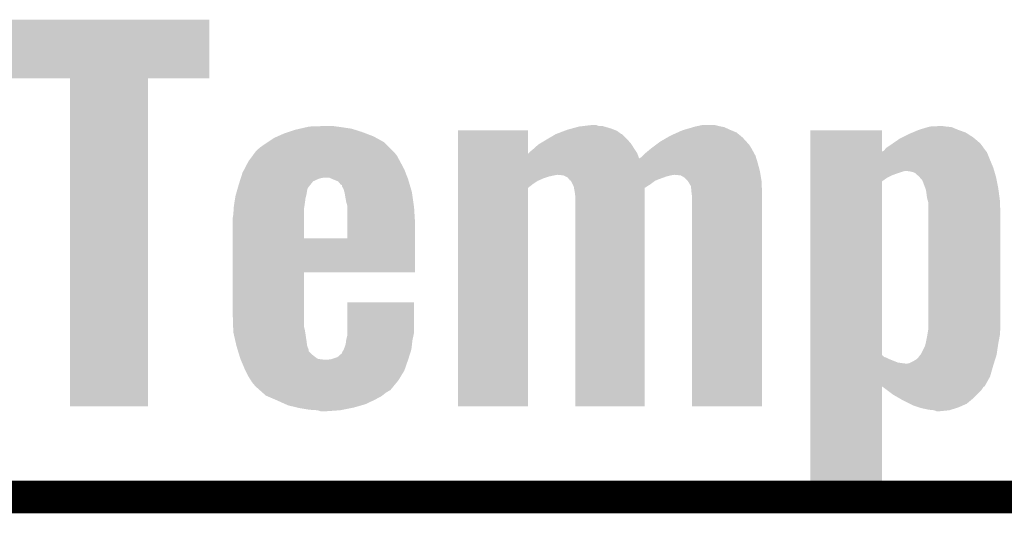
# Model space of a CAD drawing. Extents: x -1.3 to 24.2, y -3.9 to 39.2.
# Tile 2 of 35: x 2 to 6.6, y -3.9 to -1.6. Entities that reach past the tile are written whole.
import ezdxf

# ---------------------------------------------------------------- set-up
doc = ezdxf.new("R2010")
doc.units = 0
doc.layers.add('TEMP_HUM_28_CLICK_V100_GKO', color=5, linetype='CONTINUOUS')
doc.layers.add('TEMP_HUM_28_CLICK_V100_GTO', color=14, linetype='CONTINUOUS')

msp = doc.modelspace()

# ---------------------------------------------------------------- linework, layer by layer
at = {"layer": 'TEMP_HUM_28_CLICK_V100_GKO', "const_width": 0.1524}
msp.add_lwpolyline([(-1.27, -3.81), (21.59, -3.81)], dxfattribs=at)
at = {"layer": 'TEMP_HUM_28_CLICK_V100_GTO'}
for points in [[(1.9558, -1.849094), (1.955824, -1.574826), (2.898114, -1.849094), (2.89814, -1.574826)], [(1.955824, -1.574826), (1.955826, -1.5748), (2.89814, -1.574826), (1.955826, -1.5748)], [(2.245334, -1.84912), (1.9558, -1.849094), (2.898114, -1.84912), (2.898114, -1.849094)], [(2.245336, -1.849146), (2.245334, -1.84912), (2.61112, -1.849146), (2.898114, -1.84912)], [(2.24536, -3.385794), (2.245336, -1.849146), (2.611094, -3.385794), (2.61112, -1.849146)], [(3.365502, -2.07518), (3.43916, -2.07264), (3.49377, -2.07518), (3.47472, -2.07264)], [(4.627882, -2.07518), (4.649048, -2.07264), (4.745742, -2.07518), (4.737104, -2.07264)], [(4.649048, -2.07264), (4.691364, -2.067562), (4.719324, -2.07264), (4.706624, -2.067562)], [(4.691364, -2.067562), (4.691382, -2.06756), (4.706624, -2.067562), (4.691382, -2.06756)], [(5.171438, -2.07518), (5.183292, -2.07264), (5.293358, -2.07518), (5.28066, -2.07264)], [(5.183292, -2.07264), (5.207002, -2.06756), (5.28066, -2.07264), (5.260342, -2.06756)], [(6.268724, -2.07518), (6.31952, -2.07264), (6.34492, -2.07518), (6.32714, -2.07264)], [(3.217542, -2.1209), (3.24612, -2.1082), (3.665222, -2.1209), (3.631888, -2.1082)], [(3.24612, -2.1082), (3.268988, -2.100578), (3.631888, -2.1082), (3.61188, -2.100578)], [(3.268988, -2.100578), (3.29946, -2.090422), (3.61188, -2.100578), (3.579718, -2.090422)], [(3.29946, -2.090422), (3.321478, -2.08534), (3.579718, -2.090422), (3.563622, -2.08534)], [(3.321478, -2.08534), (3.354496, -2.07772), (3.563622, -2.08534), (3.51282, -2.07772)], [(3.354496, -2.07772), (3.365502, -2.07518), (3.51282, -2.07772), (3.49377, -2.07518)], [(4.061482, -2.20214), (4.061484, -2.092986), (4.389166, -2.20214), (4.38912, -2.092986)], [(4.061484, -2.092986), (4.061486, -2.09296), (4.38912, -2.092986), (4.061486, -2.09296)], [(4.47548, -2.13614), (4.518642, -2.110746), (4.85394, -2.13614), (4.828546, -2.110746)], [(4.518642, -2.110746), (4.518654, -2.11074), (4.828546, -2.110746), (4.826, -2.11074)], [(4.518654, -2.11074), (4.55866, -2.095502), (4.826, -2.11074), (4.805682, -2.095502)], [(4.55866, -2.095502), (4.571998, -2.090422), (4.805682, -2.095502), (4.792986, -2.090422)], [(4.571998, -2.090422), (4.590638, -2.085338), (4.792986, -2.090422), (4.78028, -2.085338)], [(4.590638, -2.085338), (4.627882, -2.07518), (4.78028, -2.085338), (4.745742, -2.07518)], [(5.041436, -2.12598), (5.0546, -2.11836), (5.39242, -2.12598), (5.383106, -2.11836)], [(5.0546, -2.11836), (5.08812, -2.103122), (5.383106, -2.11836), (5.364476, -2.103122)], [(5.08812, -2.103122), (5.11048, -2.092958), (5.364476, -2.103122), (5.34009, -2.092958)], [(5.11048, -2.092958), (5.119182, -2.09042), (5.34009, -2.092958), (5.334, -2.09042)], [(5.119182, -2.09042), (5.16272, -2.077722), (5.334, -2.09042), (5.306062, -2.077722)], [(5.16272, -2.077722), (5.171438, -2.07518), (5.306062, -2.077722), (5.293358, -2.07518)], [(5.709944, -2.092986), (5.709946, -2.09296), (6.0452, -2.092986), (5.709946, -2.09296)], [(5.709944, -2.19201), (5.709944, -2.092986), (6.045232, -2.19201), (6.0452, -2.092986)], [(6.13918, -2.12598), (6.16966, -2.11074), (6.47192, -2.12598), (6.448214, -2.11074)], [(6.16966, -2.11074), (6.18775, -2.103122), (6.448214, -2.11074), (6.436362, -2.103122)], [(6.18775, -2.103122), (6.217914, -2.09042), (6.436362, -2.103122), (6.4008, -2.09042)], [(6.217914, -2.09042), (6.21792, -2.090418), (6.4008, -2.09042), (6.400796, -2.090418)], [(6.21792, -2.090418), (6.260248, -2.077722), (6.400796, -2.090418), (6.370324, -2.077722)], [(6.260248, -2.077722), (6.268724, -2.07518), (6.370324, -2.077722), (6.34492, -2.07518)], [(3.1369, -2.1717), (3.1623, -2.15392), (3.738878, -2.1717), (3.721096, -2.15392)], [(3.1623, -2.15392), (3.169916, -2.148842), (3.721096, -2.15392), (3.716016, -2.148842)], [(3.169916, -2.148842), (3.200396, -2.12852), (3.716016, -2.148842), (3.679074, -2.12852)], [(3.200396, -2.12852), (3.217542, -2.1209), (3.679074, -2.12852), (3.665222, -2.1209)], [(4.417624, -2.17678), (4.437382, -2.158998), (4.88442, -2.17678), (4.873306, -2.158998)], [(4.437382, -2.158998), (4.441608, -2.156462), (4.873306, -2.158998), (4.87172, -2.156462)], [(4.441608, -2.156462), (4.471246, -2.13868), (4.87172, -2.156462), (4.85648, -2.13868)], [(4.471246, -2.13868), (4.47548, -2.13614), (4.85648, -2.13868), (4.85394, -2.13614)], [(4.979242, -2.166622), (4.99279, -2.156462), (5.427982, -2.166622), (5.42036, -2.156462)], [(4.99279, -2.156462), (4.996178, -2.15392), (5.42036, -2.156462), (5.41782, -2.15392)], [(4.996178, -2.15392), (5.006342, -2.146298), (5.41782, -2.15392), (5.410892, -2.146298)], [(5.006342, -2.146298), (5.041436, -2.12598), (5.410892, -2.146298), (5.39242, -2.12598)], [(6.065522, -2.17424), (6.095996, -2.153922), (6.519844, -2.17424), (6.504942, -2.153922)], [(6.095996, -2.153922), (6.096, -2.15392), (6.504942, -2.153922), (6.50494, -2.15392)], [(6.096, -2.15392), (6.129022, -2.13106), (6.50494, -2.15392), (6.477924, -2.13106)], [(6.129022, -2.13106), (6.13918, -2.12598), (6.477924, -2.13106), (6.47192, -2.12598)], [(3.081024, -2.23774), (3.101608, -2.209802), (3.78968, -2.23774), (3.774442, -2.209802)], [(3.101608, -2.209802), (3.112838, -2.19456), (3.774442, -2.209802), (3.76174, -2.19456)], [(3.112838, -2.19456), (3.116582, -2.18948), (3.76174, -2.19456), (3.75666, -2.18948)], [(3.116582, -2.18948), (3.12166, -2.1844), (3.75666, -2.18948), (3.75158, -2.1844)], [(3.12166, -2.1844), (3.1369, -2.1717), (3.75158, -2.1844), (3.738878, -2.1717)], [(4.061482, -2.22743), (4.061482, -2.20214), (4.90982, -2.22743), (4.900576, -2.20214)], [(4.389166, -2.20214), (4.391666, -2.199638), (4.900576, -2.20214), (4.89966, -2.199638)], [(4.391666, -2.199638), (4.39674, -2.19456), (4.89966, -2.199638), (4.896276, -2.19456)], [(4.39674, -2.19456), (4.41198, -2.18186), (4.896276, -2.19456), (4.887808, -2.18186)], [(4.41198, -2.18186), (4.417624, -2.17678), (4.887808, -2.18186), (4.88442, -2.17678)], [(4.925054, -2.212342), (4.93522, -2.20218), (5.453382, -2.212342), (5.44784, -2.20218)], [(4.93522, -2.20218), (4.956556, -2.1844), (5.44784, -2.20218), (5.43814, -2.1844)], [(4.956556, -2.1844), (4.9657, -2.17678), (5.43814, -2.1844), (5.433788, -2.17678)], [(4.9657, -2.17678), (4.979242, -2.166622), (5.433788, -2.17678), (5.427982, -2.166622)], [(5.709944, -2.19202), (5.709944, -2.19201), (6.532882, -2.19202), (6.532876, -2.19201)], [(5.709944, -2.194564), (5.709944, -2.19202), (6.535422, -2.194564), (6.532882, -2.19202)], [(5.709944, -2.21234), (5.709944, -2.194564), (6.54304, -2.21234), (6.535422, -2.194564)], [(6.045232, -2.19201), (6.052818, -2.189474), (6.532876, -2.19201), (6.531016, -2.189474)], [(6.052818, -2.189474), (6.065522, -2.17424), (6.531016, -2.189474), (6.519844, -2.17424)], [(3.061062, -2.27584), (3.081022, -2.237744), (3.81, -2.27584), (3.789684, -2.237744)], [(3.081022, -2.237744), (3.081024, -2.23774), (3.789684, -2.237744), (3.78968, -2.23774)], [(4.061482, -2.24536), (4.061482, -2.22743), (5.46354, -2.24536), (5.458024, -2.22743)], [(4.061482, -2.283458), (4.061482, -2.24536), (5.4737, -2.283458), (5.46354, -2.24536)], [(4.90982, -2.22743), (4.90984, -2.222496), (5.458024, -2.22743), (5.456506, -2.222496)], [(4.90984, -2.222496), (4.917438, -2.219956), (5.456506, -2.222496), (5.455726, -2.219956)], [(4.917438, -2.219956), (4.925054, -2.212342), (5.455726, -2.219956), (5.453382, -2.212342)], [(5.709942, -2.23774), (5.709944, -2.21234), (6.5532, -2.23774), (6.54304, -2.21234)], [(5.709942, -2.26822), (5.709942, -2.23774), (6.565902, -2.26822), (6.5532, -2.23774)], [(3.045804, -2.31394), (3.05308, -2.291078), (3.824818, -2.31394), (3.815928, -2.291078)], [(3.05308, -2.291078), (3.061062, -2.27584), (3.815928, -2.291078), (3.81, -2.27584)], [(4.06148, -2.30124), (4.061482, -2.283458), (5.476664, -2.30124), (5.4737, -2.283458)], [(4.06148, -2.30378), (4.06148, -2.30124), (4.51104, -2.30378), (4.526278, -2.30124)], [(4.554216, -2.30378), (4.528822, -2.30124), (5.05714, -2.30378), (5.072378, -2.30124)], [(5.102856, -2.30378), (5.074922, -2.30124), (5.477088, -2.30378), (5.476664, -2.30124)], [(5.709942, -2.28346), (5.709942, -2.26822), (6.570384, -2.28346), (6.565902, -2.26822)], [(5.709942, -2.286002), (5.709942, -2.28346), (6.14172, -2.286002), (6.151882, -2.28346)], [(5.709942, -2.29108), (5.709942, -2.286002), (6.12648, -2.29108), (6.14172, -2.286002)], [(5.709942, -2.30378), (5.709942, -2.29108), (6.090922, -2.30378), (6.12648, -2.29108)], [(6.179822, -2.286), (6.162038, -2.28346), (6.571132, -2.286), (6.570384, -2.28346)], [(6.197606, -2.291082), (6.179822, -2.286), (6.572626, -2.291082), (6.571132, -2.286)], [(6.217922, -2.30886), (6.197606, -2.291082), (6.577854, -2.30886), (6.572626, -2.291082)], [(3.032396, -2.35712), (3.0353, -2.34696), (3.36296, -2.35712), (3.371088, -2.34696)], [(3.0353, -2.34696), (3.040148, -2.331718), (3.371088, -2.34696), (3.383286, -2.331718)], [(3.040148, -2.331718), (3.044188, -2.31902), (3.383286, -2.331718), (3.411222, -2.31902)], [(3.044188, -2.31902), (3.045804, -2.31394), (3.411222, -2.31902), (3.434082, -2.31394)], [(3.474716, -2.321558), (3.456936, -2.31394), (3.82778, -2.321558), (3.824818, -2.31394)], [(3.47472, -2.32156), (3.474716, -2.321558), (3.827782, -2.32156), (3.82778, -2.321558)], [(3.500122, -2.331724), (3.47472, -2.32156), (3.830746, -2.331724), (3.827782, -2.32156)], [(3.512826, -2.346962), (3.500122, -2.331724), (3.83519, -2.346962), (3.830746, -2.331724)], [(3.517898, -2.349514), (3.512826, -2.346962), (3.835934, -2.349514), (3.83519, -2.346962)], [(3.517902, -2.354586), (3.517898, -2.349514), (3.837414, -2.354586), (3.835934, -2.349514)], [(4.06148, -2.308862), (4.06148, -2.30378), (4.48818, -2.308862), (4.51104, -2.30378)], [(4.06148, -2.31902), (4.06148, -2.308862), (4.4577, -2.31902), (4.48818, -2.308862)], [(4.06148, -2.32156), (4.06148, -2.31902), (4.45262, -2.32156), (4.4577, -2.31902)], [(4.06148, -2.329182), (4.06148, -2.32156), (4.434838, -2.329182), (4.45262, -2.32156)], [(4.06148, -2.34442), (4.06148, -2.329182), (4.41198, -2.34442), (4.434838, -2.329182)], [(4.06148, -2.362204), (4.06148, -2.34442), (4.38912, -2.362204), (4.41198, -2.34442)], [(4.564384, -2.308862), (4.554216, -2.30378), (5.03682, -2.308862), (5.05714, -2.30378)], [(4.574536, -2.313938), (4.564384, -2.308862), (5.022858, -2.313938), (5.03682, -2.308862)], [(4.578606, -2.31902), (4.574536, -2.313938), (5.00888, -2.31902), (5.022858, -2.313938)], [(4.58064, -2.32156), (4.578606, -2.31902), (5.001262, -2.32156), (5.00888, -2.31902)], [(4.584702, -2.326636), (4.58064, -2.32156), (4.989422, -2.326636), (5.001262, -2.32156)], [(4.589774, -2.329182), (4.584702, -2.326636), (4.983484, -2.329182), (4.989422, -2.326636)], [(4.597398, -2.34442), (4.589774, -2.329182), (4.96316, -2.34442), (4.983484, -2.329182)], [(4.602478, -2.354578), (4.597398, -2.34442), (4.947206, -2.354578), (4.96316, -2.34442)], [(5.120638, -2.313938), (5.102856, -2.30378), (5.47878, -2.313938), (5.477088, -2.30378)], [(5.135878, -2.329178), (5.120638, -2.313938), (5.48132, -2.329178), (5.47878, -2.313938)], [(5.135882, -2.329182), (5.135878, -2.329178), (5.48132, -2.329182), (5.48132, -2.329178)], [(5.151118, -2.354576), (5.135882, -2.329182), (5.48253, -2.354576), (5.48132, -2.329182)], [(5.70993, -3.147038), (5.709942, -2.331716), (6.045202, -3.147038), (6.045208, -2.331716)], [(5.709942, -2.31394), (5.709942, -2.30378), (6.070604, -2.31394), (6.090922, -2.30378)], [(5.709942, -2.331716), (5.709942, -2.31394), (6.045208, -2.331716), (6.070604, -2.31394)], [(6.220098, -2.311398), (6.217922, -2.30886), (6.5786, -2.311398), (6.577854, -2.30886)], [(6.233158, -2.32664), (6.220098, -2.311398), (6.58165, -2.32664), (6.5786, -2.311398)], [(6.2357, -2.329186), (6.233158, -2.32664), (6.582158, -2.329186), (6.58165, -2.32664)], [(6.235702, -2.331724), (6.2357, -2.329186), (6.582666, -2.331724), (6.582158, -2.329186)], [(6.24713, -2.3622), (6.235702, -2.331724), (6.58876, -2.3622), (6.582666, -2.331724)], [(3.02006, -2.400298), (3.022962, -2.39014), (3.35026, -2.400298), (3.3528, -2.39014)], [(3.022962, -2.39014), (3.027316, -2.3749), (3.3528, -2.39014), (3.35534, -2.3749)], [(3.027316, -2.3749), (3.03022, -2.364734), (3.35534, -2.3749), (3.357882, -2.364734)], [(3.03022, -2.364734), (3.032396, -2.35712), (3.357882, -2.364734), (3.36296, -2.35712)], [(3.525522, -2.36728), (3.517902, -2.354586), (3.841116, -2.36728), (3.837414, -2.354586)], [(3.529876, -2.382522), (3.525522, -2.36728), (3.84556, -2.382522), (3.841116, -2.36728)], [(3.5306, -2.38506), (3.529876, -2.382522), (3.845924, -2.38506), (3.84556, -2.382522)], [(3.53822, -2.428242), (3.5306, -2.38506), (3.852092, -2.428242), (3.845924, -2.38506)], [(4.06146, -3.385794), (4.06148, -2.362204), (4.389094, -3.385794), (4.38912, -2.362204)], [(4.603866, -2.36221), (4.602478, -2.354578), (4.93522, -2.36221), (4.947206, -2.354578)], [(4.60756, -2.382522), (4.603866, -2.36221), (4.935218, -2.382522), (4.93522, -2.36221)], [(4.6101, -2.40284), (4.60756, -2.382522), (4.935218, -2.40284), (4.935218, -2.382522)], [(5.15366, -2.38252), (5.151118, -2.354576), (5.48386, -2.38252), (5.48253, -2.354576)], [(5.1562, -2.40284), (5.15366, -2.38252), (5.483858, -2.40284), (5.48386, -2.38252)], [(6.25094, -2.372362), (6.24713, -2.3622), (6.590146, -2.372362), (6.58876, -2.3622)], [(6.25602, -2.410462), (6.25094, -2.372362), (6.595342, -2.410462), (6.590146, -2.372362)], [(3.01244, -2.44856), (3.015246, -2.43078), (3.342444, -2.44856), (3.34518, -2.43078)], [(3.015246, -2.43078), (3.018454, -2.41046), (3.34518, -2.43078), (3.34772, -2.41046)], [(3.018454, -2.41046), (3.02006, -2.400298), (3.34772, -2.41046), (3.35026, -2.400298)], [(3.5433, -2.446022), (3.53822, -2.428242), (3.854632, -2.446022), (3.852092, -2.428242)], [(4.6101, -3.385794), (4.6101, -2.40284), (4.935194, -3.385794), (4.935218, -2.40284)], [(5.1562, -3.385794), (5.1562, -2.40284), (5.483834, -3.385794), (5.483858, -2.40284)], [(6.258198, -2.41808), (6.25602, -2.410462), (6.59638, -2.41808), (6.595342, -2.410462)], [(6.2611, -2.428242), (6.258198, -2.41808), (6.596822, -2.428242), (6.59638, -2.41808)], [(6.2611, -2.4765), (6.2611, -2.428242), (6.59892, -2.4765), (6.596822, -2.428242)], [(3.00736, -2.501898), (3.0099, -2.486662), (3.340102, -2.501898), (3.340102, -2.486662)], [(3.0099, -2.486662), (3.011424, -2.463798), (3.340102, -2.486662), (3.3401, -2.463798)], [(3.011424, -2.463798), (3.01244, -2.44856), (3.3401, -2.463798), (3.342444, -2.44856)], [(3.543286, -2.534918), (3.543298, -2.45364), (3.8608, -2.534918), (3.85572, -2.45364)], [(3.543298, -2.45364), (3.5433, -2.446022), (3.85572, -2.45364), (3.854632, -2.446022)], [(6.2611, -3.01752), (6.2611, -2.4765), (6.59892, -3.01752), (6.59892, -2.4765)], [(3.00736, -2.598398), (3.00736, -2.501898), (3.340102, -2.598398), (3.340102, -2.501898)], [(3.543276, -2.59842), (3.543286, -2.534918), (3.860792, -2.59842), (3.8608, -2.534918)], [(3.00736, -2.59842), (3.00736, -2.598398), (3.543276, -2.59842), (3.340102, -2.598398)], [(3.00736, -2.75844), (3.00736, -2.59842), (3.860774, -2.75844), (3.860792, -2.59842)], [(3.00736, -2.758466), (3.00736, -2.75844), (3.3401, -2.758466), (3.860774, -2.75844)], [(3.00736, -2.9591), (3.00736, -2.758466), (3.3401, -2.9591), (3.3401, -2.758466)], [(3.543302, -3.040382), (3.543324, -2.898166), (3.85572, -3.040382), (3.85572, -2.898166)], [(3.543324, -2.898166), (3.543326, -2.89814), (3.85572, -2.898166), (3.543326, -2.89814)], [(3.009, -3.009902), (3.00736, -2.9591), (3.3401, -3.009902), (3.3401, -2.9591)], [(3.009656, -3.03022), (3.009, -3.009902), (3.34518, -3.03022), (3.3401, -3.009902)], [(3.0099, -3.037838), (3.009656, -3.03022), (3.346324, -3.037838), (3.34518, -3.03022)], [(3.019866, -3.08102), (3.0099, -3.037838), (3.3528, -3.08102), (3.346324, -3.037838)], [(3.5433, -3.053078), (3.543302, -3.040382), (3.852998, -3.053078), (3.85572, -3.040382)], [(6.256866, -3.053082), (6.2611, -3.027682), (6.59638, -3.053082), (6.598194, -3.027682)], [(6.2611, -3.027682), (6.2611, -3.01752), (6.598194, -3.027682), (6.59892, -3.01752)], [(3.024556, -3.101344), (3.019866, -3.08102), (3.355342, -3.101344), (3.3528, -3.08102)], [(3.53568, -3.093718), (3.537902, -3.07594), (3.846008, -3.093718), (3.8481, -3.07594)], [(3.537902, -3.07594), (3.53822, -3.0734), (3.8481, -3.07594), (3.848644, -3.0734)], [(3.53822, -3.0734), (3.5433, -3.053078), (3.848644, -3.0734), (3.852998, -3.053078)], [(6.2484, -3.09372), (6.25094, -3.08356), (6.58876, -3.09372), (6.590664, -3.08356)], [(6.25094, -3.08356), (6.25602, -3.05816), (6.590664, -3.08356), (6.595426, -3.05816)], [(6.25602, -3.05816), (6.256866, -3.053082), (6.595426, -3.05816), (6.59638, -3.053082)], [(3.02514, -3.10388), (3.024556, -3.101344), (3.356294, -3.10388), (3.355342, -3.101344)], [(3.030552, -3.121664), (3.02514, -3.10388), (3.36296, -3.121664), (3.356294, -3.10388)], [(3.0321, -3.126746), (3.030552, -3.121664), (3.362966, -3.126746), (3.36296, -3.121664)], [(3.037508, -3.14452), (3.0321, -3.126746), (3.380742, -3.14452), (3.362966, -3.126746)], [(3.5179, -3.136894), (3.520442, -3.129276), (3.837406, -3.136894), (3.839812, -3.129276)], [(3.520442, -3.129276), (3.52552, -3.121664), (3.839812, -3.129276), (3.842216, -3.121664)], [(3.52552, -3.121664), (3.526536, -3.119122), (3.842216, -3.121664), (3.84302, -3.119122)], [(3.526536, -3.119122), (3.5306, -3.108962), (3.84302, -3.119122), (3.844214, -3.108962)], [(3.5306, -3.108962), (3.53568, -3.093718), (3.844214, -3.108962), (3.846008, -3.093718)], [(6.228078, -3.13944), (6.24586, -3.103882), (6.581902, -3.13944), (6.587234, -3.103882)], [(6.24586, -3.103882), (6.2484, -3.09372), (6.587234, -3.103882), (6.58876, -3.09372)], [(3.042918, -3.1623), (3.037508, -3.14452), (3.403596, -3.1623), (3.380742, -3.14452)], [(3.04292, -3.162302), (3.042918, -3.1623), (3.403598, -3.162302), (3.403596, -3.1623)], [(3.043988, -3.16484), (3.04292, -3.162302), (3.41884, -3.16484), (3.403598, -3.162302)], [(3.045058, -3.16738), (3.043988, -3.16484), (3.439162, -3.16738), (3.41884, -3.16484)], [(3.06324, -3.21056), (3.045058, -3.16738), (3.812666, -3.21056), (3.82778, -3.16738)], [(3.44678, -3.16738), (3.467102, -3.164838), (3.82778, -3.16738), (3.828582, -3.164838)], [(3.467102, -3.164838), (3.497578, -3.154678), (3.828582, -3.164838), (3.83179, -3.154678)], [(3.497578, -3.154678), (3.5179, -3.136894), (3.83179, -3.154678), (3.837406, -3.136894)], [(5.709928, -3.154676), (5.70993, -3.14706), (6.055358, -3.154676), (6.047734, -3.14706)], [(5.709928, -3.157218), (5.709928, -3.154676), (6.065518, -3.157218), (6.055358, -3.154676)], [(5.709928, -3.16484), (5.709928, -3.157218), (6.08076, -3.16484), (6.065518, -3.157218)], [(5.709928, -3.180078), (5.709928, -3.16484), (6.118858, -3.180078), (6.08076, -3.16484)], [(5.70993, -3.14706), (5.70993, -3.147038), (6.047734, -3.14706), (6.045202, -3.147038)], [(6.174738, -3.18262), (6.18998, -3.174998), (6.569108, -3.18262), (6.571514, -3.174998)], [(6.18998, -3.174998), (6.210296, -3.1623), (6.571514, -3.174998), (6.575524, -3.1623)], [(6.210296, -3.1623), (6.224124, -3.144522), (6.575524, -3.1623), (6.58114, -3.144522)], [(6.224124, -3.144522), (6.228078, -3.13944), (6.58114, -3.144522), (6.581902, -3.13944)], [(3.067052, -3.218182), (3.06324, -3.21056), (3.81, -3.218182), (3.812666, -3.21056)], [(3.08102, -3.246118), (3.067052, -3.218182), (3.792926, -3.246118), (3.81, -3.218182)], [(5.709928, -3.18262), (5.709928, -3.180078), (6.13664, -3.18262), (6.118858, -3.180078)], [(5.709928, -3.18516), (5.709928, -3.18262), (6.15696, -3.18516), (6.13664, -3.18262)], [(5.709928, -3.19278), (5.709928, -3.18516), (6.5659, -3.19278), (6.568306, -3.18516)], [(5.709928, -3.246122), (5.709928, -3.19278), (6.55066, -3.246122), (6.5659, -3.19278)], [(6.162038, -3.18516), (6.174738, -3.18262), (6.568306, -3.18516), (6.569108, -3.18262)], [(3.092336, -3.2639), (3.08102, -3.246118), (3.78206, -3.2639), (3.792926, -3.246118)], [(3.0988, -3.274058), (3.092336, -3.2639), (3.773694, -3.274058), (3.78206, -3.2639)], [(5.709926, -3.291836), (5.709928, -3.246122), (6.525254, -3.291836), (6.55066, -3.246122)], [(3.1115, -3.2893), (3.0988, -3.274058), (3.761142, -3.2893), (3.773694, -3.274058)], [(3.11658, -3.29438), (3.1115, -3.2893), (3.756958, -3.29438), (3.761142, -3.2893)], [(3.130868, -3.307078), (3.11658, -3.29438), (3.746502, -3.307078), (3.756958, -3.29438)], [(3.13373, -3.309622), (3.130868, -3.307078), (3.743958, -3.309622), (3.746502, -3.307078)], [(3.14516, -3.31978), (3.13373, -3.309622), (3.726186, -3.31978), (3.743958, -3.309622)], [(5.70992, -3.809974), (5.709926, -3.291892), (6.045174, -3.809974), (6.0452, -3.291892)], [(5.709926, -3.291892), (5.709926, -3.291836), (6.525142, -3.291892), (6.525254, -3.291836)], [(6.048528, -3.294384), (6.0452, -3.291892), (6.520184, -3.294384), (6.525142, -3.291892)], [(6.068874, -3.309622), (6.048528, -3.294384), (6.510018, -3.309622), (6.520184, -3.294384)], [(6.096, -3.32994), (6.068874, -3.309622), (6.4897, -3.32994), (6.510018, -3.309622)], [(3.162302, -3.335016), (3.14516, -3.31978), (3.706592, -3.335016), (3.726186, -3.31978)], [(3.168242, -3.337562), (3.162302, -3.335016), (3.70332, -3.337562), (3.706592, -3.335016)], [(3.209716, -3.35534), (3.168242, -3.337562), (3.6703, -3.35534), (3.70332, -3.337562)], [(3.21564, -3.35788), (3.209716, -3.35534), (3.664902, -3.35788), (3.6703, -3.35534)], [(3.255158, -3.375662), (3.21564, -3.35788), (3.627118, -3.375662), (3.664902, -3.35788)], [(6.126714, -3.34772), (6.096, -3.32994), (6.47192, -3.34772), (6.4897, -3.32994)], [(6.144262, -3.35788), (6.126714, -3.34772), (6.459726, -3.35788), (6.47192, -3.34772)], [(6.174742, -3.37312), (6.144262, -3.35788), (6.441438, -3.37312), (6.459726, -3.35788)], [(2.611094, -3.38582), (2.24536, -3.385794), (2.611094, -3.38582), (2.611094, -3.385794)], [(3.266438, -3.380738), (3.255158, -3.375662), (3.60935, -3.380738), (3.627118, -3.375662)], [(3.309114, -3.3909), (3.266438, -3.380738), (3.573782, -3.3909), (3.60935, -3.380738)], [(3.31978, -3.39344), (3.309114, -3.3909), (3.56108, -3.39344), (3.573782, -3.3909)], [(3.3655, -3.40106), (3.31978, -3.39344), (3.52298, -3.40106), (3.56108, -3.39344)], [(3.403598, -3.4036), (3.3655, -3.40106), (3.51028, -3.4036), (3.52298, -3.40106)], [(3.418838, -3.408678), (3.403598, -3.4036), (3.439188, -3.408678), (3.51028, -3.4036)], [(3.439162, -3.40868), (3.418838, -3.408678), (3.439162, -3.40868), (3.439188, -3.408678)], [(4.389094, -3.38582), (4.06146, -3.385794), (4.389094, -3.38582), (4.389094, -3.385794)], [(4.935194, -3.38582), (4.6101, -3.385794), (4.935194, -3.38582), (4.935194, -3.385794)], [(5.483834, -3.38582), (5.1562, -3.385794), (5.483834, -3.38582), (5.483834, -3.385794)], [(6.18998, -3.38074), (6.174742, -3.37312), (6.424022, -3.38074), (6.441438, -3.37312)], [(6.220472, -3.390902), (6.18998, -3.38074), (6.400798, -3.390902), (6.424022, -3.38074)], [(6.22808, -3.393438), (6.220472, -3.390902), (6.39268, -3.393438), (6.400798, -3.390902)], [(6.26364, -3.40106), (6.22808, -3.393438), (6.368286, -3.40106), (6.39268, -3.393438)], [(6.289038, -3.4036), (6.26364, -3.40106), (6.360158, -3.4036), (6.368286, -3.40106)], [(6.301736, -3.408678), (6.289038, -3.4036), (6.30938, -3.408678), (6.360158, -3.4036)], [(6.309362, -3.40868), (6.301736, -3.408678), (6.309362, -3.40868), (6.30938, -3.408678)], [(6.045174, -3.81), (5.70992, -3.809974), (6.045174, -3.81), (6.045174, -3.809974)]]:
    msp.add_solid(points, dxfattribs=at)

doc.saveas('drawing.dxf')
